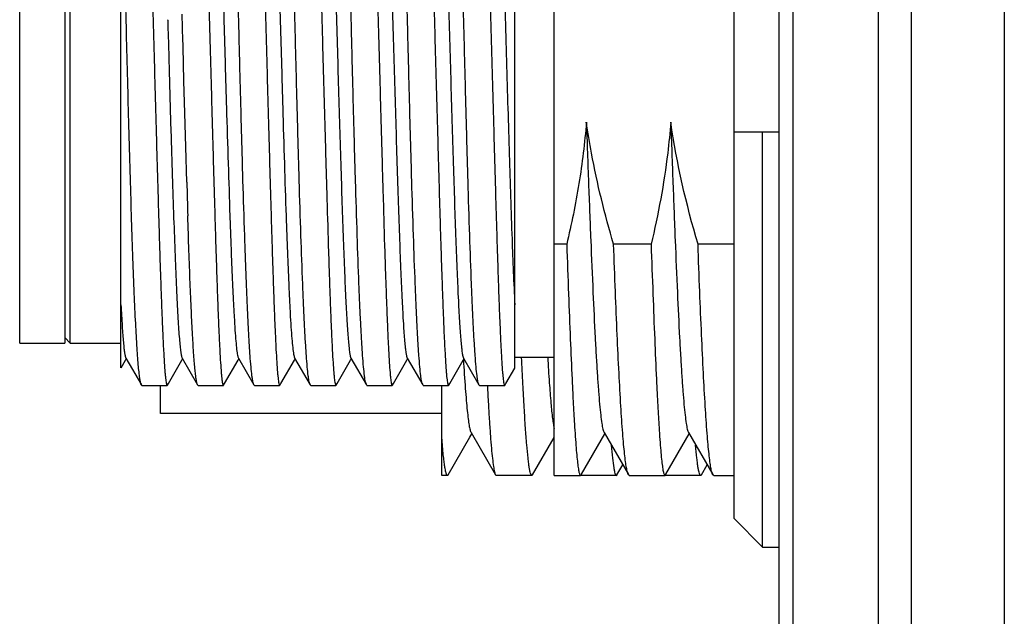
# Model space of a CAD drawing. Header units: millimetres. Extents: x 0 to 420, y 0 to 297.
# Tile 40 of 54: x 234 to 245, y 81 to 88. Entities that reach past the tile are written whole.
import ezdxf

# ---------------------------------------------------------------- set-up
doc = ezdxf.new("R2010")
doc.units = ezdxf.units.MM
doc.header["$LTSCALE"] = 23.1
doc.layers.add('00_COMPONENTS', color=7, linetype='CONTINUOUS')

msp = doc.modelspace()

# ---------------------------------------------------------------- linework, layer by layer
at = {"layer": '00_COMPONENTS', "color": 7}
for p, q in [((242.6105, 70.8025), (242.6105, 97.2692)), ((242.7723, 97.2692), (242.7723, 71.3322)), ((243.7821, 97.2692), (243.7821, 71.3339)), ((244.1727, 97.2692), (244.1727, 71.3311)), ((242.0772, 82.2914), (242.0772, 93.4469)), ((239.9439, 82.8025), (239.9439, 92.5978)), ((245.2772, 92.6154), (245.2772, 75.6563)), ((234.8105, 84.0761), (234.8105, 91.8692)), ((239.4772, 84.0737), (239.4772, 91.8692)), ((233.6105, 84.3692), (233.6105, 91.3691)), ((234.1439, 91.3691), (234.1439, 84.3692)), ((234.2105, 84.3692), (234.2105, 91.3692)), ((235.3637, 88.2025), (235.3639, 88.1964)), ((235.5452, 87.9513), (235.5372, 88.2689)), ((235.3639, 88.1964), (235.3672, 88.0856)), ((235.3672, 88.0856), (235.3684, 88.046)), ((235.3684, 88.046), (235.3687, 88.0335)), ((235.3687, 88.0335), (235.3766, 87.7648)), ((235.546, 87.9174), (235.5452, 87.9513)), ((235.547, 87.8794), (235.546, 87.9174)), ((235.5573, 87.4794), (235.547, 87.8794)), ((235.3766, 87.7648), (235.3772, 87.7447)), ((235.3772, 87.7447), (235.3814, 87.5959)), ((235.3814, 87.5959), (235.3983, 86.999)), ((235.5674, 87.0953), (235.5573, 87.4794)), ((235.5782, 86.6958), (235.5674, 87.0953)), ((235.3983, 86.999), (235.3988, 86.9812)), ((235.3988, 86.9812), (235.4037, 86.8123)), ((242.6105, 86.8692), (242.0772, 86.8692)), ((242.4105, 81.9531), (242.4105, 86.8692)), ((235.5901, 86.2784), (235.5782, 86.6958)), ((240.0921, 85.5408), (239.9439, 85.5408)), ((241.092, 85.5408), (240.6478, 85.5408)), ((242.0772, 85.5408), (241.6478, 85.5408)), ((233.6105, 84.3692), (234.1439, 84.3692)), ((234.1439, 84.4358), (234.2105, 84.3692)), ((234.2105, 84.3692), (234.8105, 84.3692)), ((234.812, 84.0761), (234.8654, 84.1684)), ((234.8654, 84.1684), (234.8739, 84.1831)), ((234.8685, 84.1924), (235.0521, 83.8748)), ((235.3723, 83.8921), (235.5321, 84.1685)), ((235.5321, 84.1685), (235.5405, 84.1831)), ((235.5352, 84.1923), (235.7187, 83.8748)), ((236.039, 83.8922), (236.1987, 84.1686)), ((236.1987, 84.1686), (236.2072, 84.1831)), ((236.2019, 84.1922), (236.3855, 83.8747)), ((236.7057, 83.8922), (236.8654, 84.1686)), ((236.8654, 84.1686), (236.8739, 84.1832)), ((236.8686, 84.1923), (237.0522, 83.8746)), ((237.3722, 83.8919), (237.5316, 84.1677)), ((237.5316, 84.1677), (237.5405, 84.1831)), ((237.5351, 84.1924), (237.7187, 83.8748)), ((238.0388, 83.8918), (238.1982, 84.1675)), ((238.1982, 84.1675), (238.2072, 84.1831)), ((238.2019, 84.1924), (238.3854, 83.8748)), ((238.7055, 83.8919), (238.8649, 84.1677)), ((238.8649, 84.1677), (238.8738, 84.1832)), ((238.8685, 84.1924), (239.0521, 83.8748)), ((239.4772, 84.2025), (239.9439, 84.2025)), ((239.3722, 83.8921), (239.4772, 84.0737)), ((235.3608, 83.8722), (235.3723, 83.8921)), ((236.0274, 83.8722), (236.039, 83.8922)), ((236.6967, 83.8768), (236.7057, 83.8922)), ((237.3609, 83.8723), (237.3722, 83.8919)), ((238.0275, 83.8722), (238.0388, 83.8918)), ((238.6941, 83.8722), (238.7055, 83.8919)), ((239.3633, 83.8767), (239.3722, 83.8921)), ((235.0586, 83.8692), (235.3572, 83.8692)), ((235.2772, 83.5358), (235.2772, 83.8692)), ((235.3572, 83.8692), (235.3607, 83.8722)), ((235.7255, 83.8692), (235.7189, 83.8748)), ((235.7255, 83.8692), (236.0238, 83.8692)), ((236.0238, 83.8692), (236.0274, 83.8722)), ((236.392, 83.8692), (236.3856, 83.8747)), ((236.392, 83.8692), (236.6905, 83.8692)), ((236.6931, 83.8735), (236.6943, 83.8739)), ((237.0584, 83.8692), (237.0521, 83.8746)), ((237.0584, 83.8692), (237.3575, 83.8692)), ((237.3575, 83.8692), (237.361, 83.8723)), ((237.7255, 83.8692), (237.7189, 83.8748)), ((237.7255, 83.8692), (238.024, 83.8692)), ((238.024, 83.8692), (238.0275, 83.8722)), ((238.3921, 83.8692), (238.3855, 83.8748)), ((238.3921, 83.8692), (238.6904, 83.8692)), ((238.6105, 82.8025), (238.6105, 83.8692)), ((238.6904, 83.8692), (238.6939, 83.8722)), ((239.0588, 83.8692), (239.0522, 83.8748)), ((239.0588, 83.8692), (239.3571, 83.8692)), ((239.3596, 83.8734), (239.3607, 83.8737)), ((238.6105, 83.5358), (235.2772, 83.5358)), ((238.9584, 83.3114), (239.2483, 82.81)), ((240.5342, 83.3113), (240.8232, 82.8116)), ((241.5342, 83.3108), (241.8229, 82.8114)), ((238.6882, 82.8104), (238.9453, 83.255)), ((238.9453, 83.255), (238.9682, 83.2945)), ((239.6876, 82.8096), (239.9439, 83.2526)), ((240.2682, 82.8177), (240.5439, 83.2945)), ((241.2676, 82.817), (241.5437, 83.2944)), ((240.6879, 82.8103), (240.7559, 82.928)), ((241.6883, 82.81), (241.756, 82.9272)), ((238.6791, 82.8025), (238.6105, 82.8025)), ((239.2483, 82.81), (239.257, 82.8025)), ((239.6794, 82.8025), (239.257, 82.8025)), ((239.6879, 82.8096), (239.6794, 82.8025)), ((239.9439, 82.8025), (240.2559, 82.8025)), ((240.2555, 82.8025), (240.2559, 82.8025)), ((240.2559, 82.8026), (240.2637, 82.8099)), ((240.2637, 82.81), (240.2684, 82.818)), ((240.2637, 82.81), (240.2664, 82.8154)), ((240.6789, 82.8025), (240.2637, 82.8025)), ((240.2664, 82.8136), (240.2682, 82.8176)), ((240.2682, 82.8176), (240.2684, 82.818)), ((240.679, 82.8025), (240.688, 82.8103)), ((240.8332, 82.8025), (240.8334, 82.8025)), ((240.8337, 82.8025), (241.2557, 82.8025)), ((241.2553, 82.8025), (241.2558, 82.8025)), ((241.2558, 82.8027), (241.2637, 82.8102)), ((241.2636, 82.8102), (241.266, 82.8149)), ((241.2637, 82.8103), (241.2676, 82.817)), ((241.6795, 82.8025), (241.2637, 82.8025)), ((241.266, 82.8128), (241.2675, 82.8161)), ((241.6882, 82.81), (241.6795, 82.8025)), ((241.8329, 82.8025), (241.8333, 82.8025)), ((241.8336, 82.8028), (241.8333, 82.8025)), ((241.8336, 82.8025), (241.8333, 82.8025)), ((241.8334, 82.8025), (242.0772, 82.8025)), ((242.0772, 82.2914), (242.4105, 81.9531)), ((242.4105, 81.9531), (242.6105, 81.9531))]:
    msp.add_line(p, q, dxfattribs=at)
for centre, radius, start, end in [((410.5397, 91.437), 175.0256, 181.68895, 181.819735), ((240.8335, 82.8075), 0.00501, 270.0006, 275.28234), ((241.1944, 82.8475), 0.0787, 335.54603, 337.03383), ((241.1846, 82.8519), 0.0903, 336.65814, 338.24708)]:
    msp.add_arc(centre, radius, start, end, dxfattribs=at)
for points, knots in [([(236.3856, 83.8747), (236.383, 83.879), (236.3788, 83.8913), (236.3734, 83.914), (236.368, 83.9452), (236.3599, 84.0034), (236.3504, 84.097), (236.3396, 84.2334), (236.329, 84.4011), (236.3183, 84.5987), (236.3075, 84.8245), (236.297, 85.0764), (236.2867, 85.3524), (236.2724, 85.7615), (236.2554, 86.3136), (236.2361, 87.0116), (236.2171, 87.739), (236.1989, 88.4709), (236.181, 89.1821), (236.1638, 89.8482), (236.1468, 90.4462), (236.1306, 90.9557), (236.1163, 91.3165), (236.1045, 91.548), (236.0966, 91.6751), (236.0885, 91.7694), (236.0822, 91.8212), (236.0784, 91.8413)], [0, 0, 0, 0, 0.0018965, 0.0048171, 0.0087843, 0.0137983, 0.0269376, 0.0441432, 0.0652749, 0.090154, 0.118571, 0.1502806, 0.1850118, 0.2224671, 0.3042394, 0.3927909, 0.4850807, 0.5779381, 0.6681723, 0.7526827, 0.8285653, 0.8932129, 0.9444086, 0.9643945, 0.9804013, 0.9923009, 1, 1, 1, 1]), ([(236.3645, 91.8186), (236.3693, 91.7934), (236.3777, 91.7315), (236.3943, 91.5641), (236.4135, 91.2768), (236.4351, 90.8461), (236.4572, 90.3123), (236.4788, 89.6939), (236.5005, 89.0123), (236.5214, 88.291), (236.5422, 87.5552), (236.5621, 86.8302), (236.5788, 86.2443), (236.5918, 85.7998), (236.6014, 85.4914), (236.6108, 85.2037), (236.6199, 84.9391), (236.6289, 84.7), (236.638, 84.4884), (236.6467, 84.3061), (236.6552, 84.1547), (236.6627, 84.0485), (236.6689, 83.9801), (236.6732, 83.9412), (236.6772, 83.9112), (236.6815, 83.8888), (236.6846, 83.8765), (236.6885, 83.8692), (236.6905, 83.8692)], [0, 0, 0, 0, 0.009671, 0.0235335, 0.063369, 0.1181762, 0.1860742, 0.2647191, 0.3513927, 0.4430964, 0.5366568, 0.6288351, 0.7164402, 0.7575708, 0.796439, 0.8327077, 0.8660623, 0.896214, 0.9229019, 0.945895, 0.9649952, 0.9800407, 0.986003, 0.9909085, 0.9947493, 0.9975229, 0.9992419, 1, 1, 1, 1]), ([(237.0521, 83.8746), (237.0496, 83.879), (237.0455, 83.8912), (237.0402, 83.9139), (237.0347, 83.9451), (237.0266, 84.0033), (237.017, 84.0968), (237.0064, 84.2332), (236.9956, 84.4009), (236.9849, 84.5985), (236.9742, 84.8242), (236.9596, 85.1756), (236.942, 85.6689), (236.9221, 86.3134), (236.9027, 87.0113), (236.8838, 87.7387), (236.8655, 88.4706), (236.8477, 89.1819), (236.8305, 89.848), (236.8135, 90.4461), (236.7993, 90.8924), (236.7874, 91.2001), (236.7793, 91.3892), (236.7712, 91.548), (236.7632, 91.6751), (236.7551, 91.7694), (236.7488, 91.8212), (236.745, 91.8413)], [0, 0, 0, 0, 0.0018894, 0.0048054, 0.0087698, 0.0137818, 0.0269168, 0.0441175, 0.0652457, 0.0901221, 0.1185363, 0.150244, 0.2224284, 0.3042007, 0.3927541, 0.4850474, 0.5779094, 0.668149, 0.7526651, 0.8285531, 0.8932056, 0.920609, 0.9444052, 0.9643926, 0.9804012, 0.9923015, 1, 1, 1, 1]), ([(237.7189, 83.8748), (237.7163, 83.8792), (237.7121, 83.8915), (237.7066, 83.9143), (237.7012, 83.9457), (237.6932, 84.0041), (237.6838, 84.0978), (237.6729, 84.2344), (237.6621, 84.4023), (237.6516, 84.6), (237.6409, 84.8258), (237.6261, 85.1774), (237.6087, 85.6707), (237.5887, 86.3152), (237.5694, 87.013), (237.5504, 87.7403), (237.5323, 88.472), (237.5142, 89.183), (237.4972, 89.8489), (237.4801, 90.4467), (237.4639, 90.956), (237.4496, 91.3167), (237.4377, 91.5481), (237.4299, 91.6752), (237.4218, 91.7694), (237.4155, 91.8212), (237.4117, 91.8413)], [0, 0, 0, 0, 0.0019151, 0.0048522, 0.0088333, 0.0138602, 0.0270232, 0.0442525, 0.0654037, 0.0902998, 0.1187304, 0.1504508, 0.2226505, 0.3044254, 0.3929697, 0.4852439, 0.5780796, 0.6682884, 0.7527713, 0.828627, 0.893251, 0.9444278, 0.964406, 0.9804072, 0.9923025, 1, 1, 1, 1]), ([(238.3856, 83.8748), (238.383, 83.8792), (238.3787, 83.8915), (238.3733, 83.9143), (238.3678, 83.9457), (238.3599, 84.0041), (238.3505, 84.0978), (238.3395, 84.2344), (238.3288, 84.4023), (238.3182, 84.6), (238.3076, 84.8259), (238.2928, 85.1774), (238.2753, 85.6708), (238.2553, 86.3152), (238.236, 87.0131), (238.217, 87.7403), (238.1989, 88.4721), (238.1809, 89.183), (238.1638, 89.8489), (238.1468, 90.4467), (238.1305, 90.956), (238.1163, 91.3167), (238.1044, 91.5481), (238.0966, 91.6752), (238.0885, 91.7694), (238.0822, 91.8212), (238.0784, 91.8413)], [0, 0, 0, 0, 0.0019156, 0.0048531, 0.0088345, 0.0138616, 0.0270251, 0.044255, 0.0654068, 0.0903033, 0.1187342, 0.1504548, 0.222655, 0.3044299, 0.392974, 0.4852479, 0.5780831, 0.6682913, 0.7527736, 0.8286287, 0.8932521, 0.9444284, 0.9644065, 0.9804076, 0.9923027, 1, 1, 1, 1]), ([(239.0522, 83.8748), (239.0497, 83.8792), (239.0454, 83.8915), (239.0399, 83.9143), (239.0345, 83.9457), (239.0265, 84.0041), (239.0171, 84.0978), (239.0062, 84.2344), (238.9955, 84.4023), (238.9849, 84.6), (238.9742, 84.8259), (238.9594, 85.1774), (238.942, 85.6708), (238.922, 86.3152), (238.9027, 87.0131), (238.8837, 87.7403), (238.8656, 88.472), (238.8476, 89.183), (238.8304, 89.8489), (238.8135, 90.4467), (238.7972, 90.956), (238.783, 91.3167), (238.771, 91.5481), (238.7632, 91.6752), (238.7552, 91.7694), (238.7489, 91.8212), (238.745, 91.8413)], [0, 0, 0, 0, 0.0019155, 0.004853, 0.0088344, 0.0138615, 0.0270248, 0.0442546, 0.0654064, 0.0903029, 0.1187338, 0.1504544, 0.2226546, 0.3044295, 0.3929737, 0.4852476, 0.5780828, 0.668291, 0.7527734, 0.8286285, 0.893252, 0.9444283, 0.9644065, 0.9804076, 0.9923026, 1, 1, 1, 1]), ([(239.0311, 91.8186), (239.0359, 91.7934), (239.0444, 91.7315), (239.061, 91.5642), (239.0799, 91.2768), (239.102, 90.8461), (239.1236, 90.3123), (239.1457, 89.6939), (239.1668, 89.0123), (239.1883, 88.2911), (239.2085, 87.5552), (239.229, 86.8302), (239.2452, 86.2443), (239.2585, 85.7998), (239.2681, 85.4914), (239.2774, 85.2037), (239.2865, 84.9391), (239.2956, 84.7), (239.3047, 84.4884), (239.3133, 84.3061), (239.3218, 84.1547), (239.3293, 84.0485), (239.3355, 83.9801), (239.3398, 83.9412), (239.3438, 83.9112), (239.3481, 83.8887), (239.3512, 83.8766), (239.3551, 83.8692), (239.3571, 83.8692)], [0, 0, 0, 0, 0.0096718, 0.0235346, 0.0633691, 0.1181771, 0.186075, 0.2647206, 0.3513947, 0.4430992, 0.5366604, 0.6288395, 0.7164454, 0.7575764, 0.7964451, 0.832714, 0.8660689, 0.8962211, 0.9229094, 0.9459024, 0.9650028, 0.9800488, 0.9860113, 0.990917, 0.9947578, 0.9975313, 0.9992487, 1, 1, 1, 1]), ([(235.0359, 91.7911), (235.0404, 91.7616), (235.0487, 91.6916), (235.065, 91.5099), (235.0839, 91.2079), (235.1056, 90.7636), (235.1271, 90.2217), (235.1486, 89.6004), (235.1698, 88.9206), (235.1905, 88.2054), (235.211, 87.4788), (235.2305, 86.7654), (235.247, 86.1901), (235.2599, 85.7544), (235.2692, 85.4527), (235.2785, 85.1713), (235.2876, 84.9129), (235.2965, 84.6794), (235.3053, 84.4728), (235.3139, 84.295), (235.3224, 84.1474), (235.3298, 84.0439), (235.3358, 83.9772), (235.34, 83.9393), (235.3439, 83.9101), (235.3482, 83.8883), (235.3513, 83.8763), (235.3552, 83.8692), (235.3572, 83.8692)], [0, 0, 0, 0, 0.0112866, 0.0266366, 0.0690048, 0.1257145, 0.1948653, 0.2741315, 0.3608427, 0.4520762, 0.5447561, 0.6357567, 0.7220085, 0.7624351, 0.800602, 0.8361863, 0.868887, 0.8984293, 0.9245621, 0.9470681, 0.9657561, 0.9804729, 0.9863033, 0.9911009, 0.9948569, 0.9975697, 0.9992531, 1, 1, 1, 1]), ([(235.7026, 91.7911), (235.7071, 91.7616), (235.7153, 91.6917), (235.7316, 91.51), (235.7507, 91.208), (235.7721, 90.7637), (235.7939, 90.2218), (235.8152, 89.6005), (235.8365, 88.9207), (235.8572, 88.2055), (235.8776, 87.4789), (235.8972, 86.7655), (235.9137, 86.1901), (235.9265, 85.7545), (235.9359, 85.4527), (235.9452, 85.1714), (235.9543, 84.9129), (235.9631, 84.6794), (235.972, 84.4728), (235.9807, 84.295), (235.9891, 84.1475), (235.9964, 84.0439), (236.0025, 83.9772), (236.0067, 83.9393), (236.0107, 83.9101), (236.0149, 83.8883), (236.0179, 83.8763), (236.0218, 83.8692), (236.0238, 83.8692)], [0, 0, 0, 0, 0.0112847, 0.0266324, 0.0689981, 0.1257054, 0.1948553, 0.274121, 0.3608325, 0.4520669, 0.5447483, 0.6357507, 0.7220045, 0.7624321, 0.8006, 0.8361853, 0.8688868, 0.8984299, 0.9245637, 0.9470704, 0.9657587, 0.980476, 0.986307, 0.991105, 0.9948611, 0.997573, 0.9992548, 1, 1, 1, 1]), ([(237.0355, 91.7942), (237.04, 91.7652), (237.0481, 91.696), (237.0646, 91.5158), (237.0836, 91.2152), (237.105, 90.7723), (237.1269, 90.2312), (237.1482, 89.6102), (237.1696, 88.9302), (237.1902, 88.2143), (237.2107, 87.4867), (237.2304, 86.7721), (237.2497, 86.0946), (237.2656, 85.5637), (237.2783, 85.1747), (237.2874, 84.9156), (237.2965, 84.6815), (237.3052, 84.4744), (237.3138, 84.2962), (237.3224, 84.1482), (237.3298, 84.0444), (237.3358, 83.9775), (237.3399, 83.9395), (237.3439, 83.9102), (237.3482, 83.8883), (237.3514, 83.8762), (237.3555, 83.8692), (237.3575, 83.8692)], [0, 0, 0, 0, 0.0111185, 0.0263152, 0.0684236, 0.1249375, 0.19396, 0.2731617, 0.3598681, 0.451149, 0.543918, 0.6350379, 0.721427, 0.8001635, 0.8358166, 0.8685844, 0.898188, 0.9243774, 0.9469323, 0.9656625, 0.9804131, 0.9862562, 0.9910641, 0.9948294, 0.9975507, 0.9992425, 1, 1, 1, 1]), ([(237.702, 91.7942), (237.7065, 91.7652), (237.7147, 91.696), (237.7314, 91.5158), (237.75, 91.2152), (237.7719, 90.7723), (237.7934, 90.2312), (237.8149, 89.6102), (237.8362, 88.9302), (237.8569, 88.2143), (237.8773, 87.4868), (237.897, 86.7721), (237.9164, 86.0946), (237.9322, 85.5637), (237.945, 85.1747), (237.9542, 84.9156), (237.963, 84.6815), (237.9718, 84.4744), (237.9805, 84.2962), (237.9891, 84.1482), (237.9964, 84.0444), (238.0024, 83.9775), (238.0066, 83.9395), (238.0105, 83.9102), (238.0148, 83.8883), (238.018, 83.8763), (238.022, 83.8692), (238.024, 83.8692)], [0, 0, 0, 0, 0.0111191, 0.0263169, 0.0684245, 0.1249391, 0.1939616, 0.2731637, 0.3598705, 0.4511518, 0.5439213, 0.6350417, 0.7214313, 0.8001681, 0.8358216, 0.8685895, 0.898193, 0.9243826, 0.9469381, 0.9656682, 0.9804186, 0.9862617, 0.9910697, 0.9948348, 0.9975555, 0.9992458, 1, 1, 1, 1]), ([(238.3692, 91.7911), (238.3737, 91.7616), (238.3819, 91.6917), (238.3984, 91.51), (238.4171, 91.208), (238.4391, 90.7637), (238.4603, 90.2218), (238.4821, 89.6005), (238.503, 88.9207), (238.524, 88.2055), (238.544, 87.4789), (238.5641, 86.7655), (238.5802, 86.1901), (238.5932, 85.7545), (238.6026, 85.4527), (238.6119, 85.1714), (238.6209, 84.9129), (238.6297, 84.6794), (238.6386, 84.4728), (238.6473, 84.295), (238.6557, 84.1475), (238.663, 84.0439), (238.6691, 83.9772), (238.6734, 83.9393), (238.6773, 83.9101), (238.6815, 83.8883), (238.6846, 83.8763), (238.6884, 83.8692), (238.6904, 83.8692)], [0, 0, 0, 0, 0.0112848, 0.0266335, 0.0689984, 0.1257065, 0.194856, 0.274122, 0.3608334, 0.452068, 0.5447493, 0.6357518, 0.7220056, 0.7624332, 0.8006012, 0.8361865, 0.868888, 0.8984311, 0.924565, 0.9470719, 0.96576, 0.9804771, 0.9863081, 0.9911062, 0.9948624, 0.9975744, 0.999256, 1, 1, 1, 1]), ([(235.879, 91.5269), (235.8812, 91.5228), (235.8847, 91.5112), (235.8893, 91.4898), (235.8941, 91.4602), (235.9012, 91.4048), (235.9099, 91.316), (235.9199, 91.1865), (235.9302, 91.0271), (235.9405, 90.8388), (235.9502, 90.6232), (235.9634, 90.2877), (235.9802, 89.818), (236.001, 89.2058), (236.0208, 88.5451), (236.0393, 87.8595), (236.0596, 87.1738), (236.0804, 86.513), (236.0968, 85.9887), (236.1103, 85.5996), (236.1202, 85.3365), (236.1303, 85.0961), (236.1406, 84.8805), (236.1508, 84.6919), (236.1605, 84.5321), (236.1701, 84.4024), (236.1786, 84.3138), (236.1859, 84.2587), (236.1907, 84.2294), (236.1955, 84.2082), (236.1993, 84.1968), (236.2016, 84.1927)], [0, 0, 0, 0, 0.0019051, 0.004892, 0.0089721, 0.0141388, 0.0276786, 0.0454031, 0.0671986, 0.0929372, 0.1224183, 0.1553269, 0.2300662, 0.3144171, 0.4055169, 0.5000382, 0.5945483, 0.6856926, 0.7700669, 0.808779, 0.8447288, 0.8775936, 0.9070715, 0.9328715, 0.9547297, 0.9724727, 0.9859693, 0.991101, 0.9951476, 0.9981084, 1, 1, 1, 1]), ([(236.5457, 91.5268), (236.548, 91.5229), (236.5518, 91.5115), (236.5566, 91.4905), (236.5615, 91.4611), (236.5688, 91.406), (236.5774, 91.317), (236.5871, 91.1869), (236.5967, 91.0268), (236.6066, 90.8382), (236.6167, 90.6228), (236.6269, 90.3825), (236.6369, 90.1195), (236.6508, 89.7301), (236.6672, 89.2057), (236.6868, 88.5447), (236.7075, 87.8593), (236.7267, 87.1739), (236.7456, 86.5131), (236.7628, 85.9887), (236.7774, 85.5992), (236.7876, 85.336), (236.7972, 85.0959), (236.8068, 84.881), (236.8165, 84.6928), (236.8264, 84.5329), (236.8364, 84.4027), (236.8454, 84.3135), (236.8529, 84.2581), (236.8578, 84.2287), (236.8625, 84.2078), (236.8661, 84.1966), (236.8684, 84.1927)], [0, 0, 0, 0, 0.0018721, 0.0048166, 0.0088574, 0.0139967, 0.0275475, 0.0453648, 0.0672691, 0.0930625, 0.1225055, 0.1553352, 0.1912716, 0.2300108, 0.3144737, 0.4055773, 0.5000691, 0.5945548, 0.685606, 0.7700611, 0.808851, 0.8448277, 0.8776273, 0.9069891, 0.9327043, 0.9545804, 0.9724226, 0.9860366, 0.9912014, 0.9952482, 0.9981716, 1, 1, 1, 1]), ([(237.2125, 91.5271), (237.2148, 91.5231), (237.2186, 91.5117), (237.2234, 91.4905), (237.2283, 91.461), (237.2355, 91.4056), (237.2441, 91.3166), (237.2539, 91.1867), (237.2638, 91.0267), (237.2737, 90.8381), (237.2836, 90.6226), (237.3017, 90.1868), (237.3255, 89.4942), (237.3494, 88.7089), (237.3688, 88.0328), (237.3839, 87.5136), (237.3988, 87.0013), (237.4137, 86.5065), (237.4288, 86.0391), (237.4435, 85.6086), (237.4584, 85.2238), (237.4733, 84.8925), (237.486, 84.6529), (237.4967, 84.493), (237.5042, 84.3982), (237.5117, 84.3211), (237.5187, 84.2617), (237.5259, 84.2209), (237.5312, 84.1993), (237.5351, 84.1924)], [0, 0, 0, 0, 0.0018852, 0.0048499, 0.008915, 0.0140762, 0.0276377, 0.0454247, 0.0673082, 0.0931022, 0.1225533, 0.1553926, 0.2712542, 0.4055531, 0.4762725, 0.5474723, 0.617709, 0.6855639, 0.7496577, 0.80869, 0.8614733, 0.9069345, 0.9441552, 0.9594367, 0.9723958, 0.9829688, 0.9911024, 0.9967738, 1, 1, 1, 1]), ([(237.8792, 91.5272), (237.8815, 91.5232), (237.8852, 91.5118), (237.89, 91.4906), (237.8949, 91.4611), (237.9021, 91.4059), (237.9107, 91.317), (237.9206, 91.1871), (237.9304, 91.0271), (237.9403, 90.8386), (237.9503, 90.6232), (237.9684, 90.1874), (237.9922, 89.4949), (238.0211, 88.5353), (238.0455, 87.6872), (238.0654, 87.0018), (238.0804, 86.5069), (238.0954, 86.0395), (238.1102, 85.6089), (238.1252, 85.2241), (238.1399, 84.8926), (238.1527, 84.653), (238.1634, 84.493), (238.1709, 84.3983), (238.1783, 84.3212), (238.1853, 84.2617), (238.1926, 84.2209), (238.1979, 84.1992), (238.2019, 84.1924)], [0, 0, 0, 0, 0.0018849, 0.0048513, 0.0089128, 0.0140651, 0.0276027, 0.0453757, 0.0672629, 0.0930508, 0.1224846, 0.1553146, 0.2711712, 0.4054734, 0.5473981, 0.6176412, 0.6855074, 0.7496013, 0.8086469, 0.861442, 0.9068983, 0.9441379, 0.9594256, 0.9723809, 0.9829458, 0.991083, 0.9967642, 1, 1, 1, 1]), ([(238.5458, 91.5273), (238.5481, 91.5233), (238.5518, 91.512), (238.5566, 91.4908), (238.5615, 91.4615), (238.5688, 91.4064), (238.5774, 91.3177), (238.5871, 91.1879), (238.597, 91.0281), (238.607, 90.8397), (238.617, 90.6244), (238.635, 90.1887), (238.6589, 89.4962), (238.6878, 88.5365), (238.7121, 87.6883), (238.7321, 87.0028), (238.7471, 86.5078), (238.762, 86.0401), (238.7769, 85.6095), (238.7918, 85.2244), (238.8046, 84.9358), (238.8151, 84.7335), (238.8226, 84.605), (238.8301, 84.4932), (238.8375, 84.3984), (238.8449, 84.3212), (238.852, 84.2617), (238.8593, 84.2208), (238.8646, 84.1992), (238.8685, 84.1924)], [0, 0, 0, 0, 0.0018753, 0.0048272, 0.0088706, 0.0140035, 0.0275106, 0.0452745, 0.0671487, 0.0929097, 0.1223239, 0.155154, 0.270989, 0.4053038, 0.5472522, 0.6175153, 0.6853971, 0.7495077, 0.8085823, 0.8613831, 0.9068606, 0.9265748, 0.9441223, 0.9594058, 0.9723577, 0.9829317, 0.9910821, 0.9967708, 1, 1, 1, 1]), ([(239.2124, 91.5272), (239.2142, 91.5241), (239.2173, 91.5156), (239.2235, 91.4914), (239.2305, 91.4472), (239.2384, 91.378), (239.2464, 91.2873), (239.2544, 91.1759), (239.2627, 91.0443), (239.2709, 90.8934), (239.2824, 90.6564), (239.2962, 90.3194), (239.3127, 89.8724), (239.3288, 89.3765), (239.3452, 88.8439), (239.3616, 88.2874), (239.3778, 87.7205), (239.3943, 87.157), (239.4152, 86.4514), (239.4404, 85.6752), (239.4638, 85.0828), (239.4772, 84.8229)], [0, 0, 0, 0, 0.0016024, 0.0039912, 0.0111754, 0.0215748, 0.0351523, 0.0518332, 0.0715162, 0.0940735, 0.119375, 0.1776142, 0.2448045, 0.3193206, 0.3993719, 0.482999, 0.5681882, 0.652871, 0.7349921, 0.8837101, 1, 1, 1, 1]), ([(235.0521, 83.8748), (235.0478, 83.8824), (235.0417, 83.9058), (235.0335, 83.9499), (235.0256, 84.0137), (235.0174, 84.0962), (235.0092, 84.1974), (234.9973, 84.3677), (234.9834, 84.6228), (234.9677, 84.9755), (234.9518, 85.3851), (234.9366, 85.8437), (234.9214, 86.3421), (234.9065, 86.8705), (234.8922, 87.4187), (234.8778, 87.9757), (234.8598, 88.7045), (234.838, 89.5569), (234.8203, 90.223), (234.8105, 90.5334)], [0, 0, 0, 0, 0.0039253, 0.0106914, 0.0203192, 0.032782, 0.0480262, 0.0659804, 0.1096594, 0.1629727, 0.2248782, 0.294161, 0.3694612, 0.4492987, 0.5321033, 0.6162466, 0.7000735, 0.8602194, 1, 1, 1, 1]), ([(240.3244, 86.9884), (240.3058, 86.7445), (240.2466, 86.2584), (240.1487, 85.7787), (240.0921, 85.5408)], [0, 0, 0, 0, 0.4999879, 1, 1, 1, 1]), ([(240.6478, 85.5408), (240.5431, 85.8967), (240.4232, 86.3779), (240.3421, 86.8659), (240.3244, 86.9884)], [0, 0, 0, 0, 0.7499289, 1, 1, 1, 1]), ([(240.3247, 86.9866), (240.3332, 86.7462), (240.3497, 86.2796), (240.3758, 85.6075), (240.4014, 84.9962), (240.4235, 84.5326), (240.4417, 84.2045), (240.4547, 83.9946), (240.4677, 83.8107), (240.4805, 83.6542), (240.4931, 83.5261), (240.5057, 83.4275), (240.5168, 83.364), (240.5265, 83.3287), (240.5315, 83.316), (240.5342, 83.3113)], [0, 0, 0, 0, 0.1959365, 0.3801277, 0.5476893, 0.6940946, 0.7580145, 0.8152197, 0.8653671, 0.9081138, 0.9431171, 0.9701211, 0.9890448, 0.9954992, 1, 1, 1, 1]), ([(241.3245, 86.9869), (241.3152, 86.8651), (241.2669, 86.3788), (241.1767, 85.8973), (241.092, 85.5408)], [0, 0, 0, 0, 0.2500864, 1, 1, 1, 1]), ([(241.3245, 86.9866), (241.3331, 86.7461), (241.35, 86.2793), (241.3756, 85.6069), (241.4014, 84.9956), (241.4236, 84.5319), (241.4418, 84.2038), (241.4547, 83.9936), (241.4676, 83.8098), (241.4805, 83.6536), (241.4933, 83.5258), (241.506, 83.4272), (241.517, 83.3636), (241.5266, 83.3281), (241.5314, 83.3155), (241.5342, 83.3108)], [0, 0, 0, 0, 0.1959516, 0.3802507, 0.5478346, 0.6941367, 0.7581362, 0.8154225, 0.8655377, 0.90815, 0.9430598, 0.9700874, 0.989074, 0.9955304, 1, 1, 1, 1]), ([(235.4037, 86.8123), (235.4089, 86.6366), (235.4194, 86.2975), (235.4364, 85.8115), (235.4523, 85.3741), (235.4656, 85.0449), (235.4767, 84.8135), (235.4847, 84.666), (235.493, 84.5372), (235.5013, 84.4279), (235.5096, 84.339), (235.5176, 84.2712), (235.5241, 84.228), (235.5299, 84.2045), (235.5329, 84.1964), (235.5346, 84.1934)], [0, 0, 0, 0, 0.2009461, 0.3878766, 0.5560442, 0.701351, 0.7645209, 0.8209236, 0.870222, 0.9120897, 0.9462175, 0.972303, 0.9901765, 0.9960697, 1, 1, 1, 1]), ([(235.7189, 83.8748), (235.7152, 83.8812), (235.7096, 83.9006), (235.7023, 83.937), (235.6952, 83.9887), (235.688, 84.0554), (235.6806, 84.1369), (235.67, 84.2741), (235.6576, 84.4798), (235.6435, 84.7653), (235.6292, 85.099), (235.6155, 85.4756), (235.6068, 85.7404), (235.6024, 85.879)], [0, 0, 0, 0, 0.0111084, 0.0296024, 0.0555827, 0.0889989, 0.1297583, 0.1777085, 0.2944344, 0.4374078, 0.6044357, 0.7929383, 1, 1, 1, 1]), ([(240.0921, 85.5408), (240.0989, 85.3442), (240.1123, 84.9689), (240.1333, 84.4364), (240.1509, 84.0309), (240.1649, 83.7407), (240.175, 83.5511), (240.1851, 83.3816), (240.1952, 83.233), (240.2052, 83.1058), (240.2148, 83.0008), (240.2243, 82.9182), (240.2335, 82.8589), (240.2419, 82.8232), (240.249, 82.807), (240.2535, 82.8027), (240.2555, 82.8025)], [0, 0, 0, 0, 0.2148121, 0.4099324, 0.5817479, 0.6579041, 0.7270812, 0.7889612, 0.8432606, 0.8897303, 0.9281621, 0.9583965, 0.9803337, 0.99398, 0.997812, 1, 1, 1, 1]), ([(240.8232, 82.8116), (240.8179, 82.8208), (240.8095, 82.8481), (240.7986, 82.8992), (240.7878, 82.9712), (240.7768, 83.0634), (240.7661, 83.1756), (240.7506, 83.3638), (240.7318, 83.645), (240.71, 84.0341), (240.6889, 84.4871), (240.6682, 84.9965), (240.6546, 85.354), (240.6478, 85.5408)], [0, 0, 0, 0, 0.0117477, 0.0308571, 0.0574135, 0.0913627, 0.1325938, 0.1809548, 0.2982684, 0.4413897, 0.6079486, 0.795187, 1, 1, 1, 1]), ([(241.092, 85.5408), (241.0989, 85.3442), (241.1127, 84.9689), (241.1332, 84.4364), (241.1507, 84.0309), (241.165, 83.7407), (241.1753, 83.5511), (241.1853, 83.3816), (241.1951, 83.233), (241.2049, 83.1058), (241.2147, 83.0008), (241.2244, 82.9182), (241.2337, 82.8589), (241.2421, 82.8233), (241.249, 82.8071), (241.2534, 82.8027), (241.2553, 82.8025)], [0, 0, 0, 0, 0.2148234, 0.4099513, 0.5817752, 0.6579375, 0.7271197, 0.7890011, 0.8432988, 0.8897685, 0.9282057, 0.9584499, 0.9803938, 0.9940299, 0.9978436, 1, 1, 1, 1]), ([(241.8229, 82.8114), (241.8176, 82.8207), (241.8095, 82.848), (241.7989, 82.899), (241.7882, 82.9708), (241.7772, 83.063), (241.7662, 83.1751), (241.7502, 83.3633), (241.7315, 83.6445), (241.7105, 84.0337), (241.6891, 84.4868), (241.6676, 84.9963), (241.6544, 85.354), (241.6478, 85.5408)], [0, 0, 0, 0, 0.0116898, 0.0307449, 0.057264, 0.0911943, 0.1324195, 0.1807795, 0.2980915, 0.4412254, 0.6078248, 0.7951206, 1, 1, 1, 1]), ([(234.8105, 84.8229), (234.8148, 84.7387), (234.8213, 84.62), (234.8314, 84.4721), (234.8384, 84.3845), (234.8455, 84.313), (234.8523, 84.2577), (234.8594, 84.2193), (234.8647, 84.199), (234.8685, 84.1925)], [0, 0, 0, 0, 0.3988769, 0.562383, 0.701155, 0.8146724, 0.9024776, 0.9642232, 1, 1, 1, 1]), ([(238.8681, 84.1726), (238.8749, 84.0586), (238.8853, 83.8976), (238.9014, 83.6967), (238.9125, 83.5771), (238.9233, 83.4791), (238.9341, 83.4032), (238.9435, 83.3537), (238.9518, 83.3257), (238.9561, 83.3154), (238.9584, 83.3114)], [0, 0, 0, 0, 0.394981, 0.5579411, 0.6965921, 0.8103308, 0.8988401, 0.9619261, 0.9840206, 1, 1, 1, 1]), ([(239.6794, 82.8025), (239.6763, 82.8025), (239.6716, 82.8079), (239.6676, 82.816), (239.662, 82.8314), (239.6556, 82.8575), (239.6482, 82.8975), (239.6409, 82.9487), (239.6301, 83.039), (239.6171, 83.1789), (239.6023, 83.3783), (239.5875, 83.6183), (239.5726, 83.8968), (239.5631, 84.095), (239.5583, 84.2001)], [0, 0, 0, 0, 0.0067404, 0.0124897, 0.0200947, 0.041094, 0.0699477, 0.1066838, 0.1512619, 0.2635805, 0.4059986, 0.5772637, 0.7758539, 1, 1, 1, 1]), ([(239.8666, 84.2024), (239.8726, 84.1016), (239.8839, 83.9194), (239.9023, 83.6765), (239.9187, 83.512), (239.9328, 83.4121), (239.94, 83.3728), (239.9439, 83.3561)], [0, 0, 0, 0, 0.3562692, 0.6440025, 0.8594661, 0.9392262, 1, 1, 1, 1]), ([(235.3607, 83.8722), (235.3613, 83.8732), (235.364, 83.8791), (235.3655, 83.8855), (235.3666, 83.8908)], [0, 0, 0, 0, 0.1737878, 1, 1, 1, 1]), ([(236.0273, 83.8722), (236.0279, 83.8732), (236.0306, 83.8791), (236.0322, 83.8855), (236.0333, 83.8908)], [0, 0, 0, 0, 0.1742654, 1, 1, 1, 1]), ([(237.361, 83.8723), (237.3616, 83.8733), (237.3642, 83.8792), (237.3656, 83.8856), (237.3667, 83.8908)], [0, 0, 0, 0, 0.1746101, 1, 1, 1, 1]), ([(238.0275, 83.8722), (238.0281, 83.8732), (238.0307, 83.8791), (238.0322, 83.8855), (238.0333, 83.8908)], [0, 0, 0, 0, 0.1735761, 1, 1, 1, 1]), ([(238.6939, 83.8722), (238.6945, 83.8731), (238.6972, 83.8791), (238.6987, 83.8855), (238.6999, 83.8908)], [0, 0, 0, 0, 0.1737725, 1, 1, 1, 1]), ([(235.0585, 83.8692), (235.058, 83.8692), (235.055, 83.8699), (235.0533, 83.8727), (235.0521, 83.8748)], [0, 0, 0, 0, 0.1881904, 1, 1, 1, 1]), ([(236.6943, 83.8727), (236.694, 83.8721), (236.6932, 83.8707), (236.6917, 83.8692), (236.6905, 83.8692)], [0, 0, 0, 0, 0.3424426, 1, 1, 1, 1]), ([(236.6967, 83.8768), (236.697, 83.8771), (236.6979, 83.879), (236.6987, 83.881), (236.6992, 83.8825)], [0, 0, 0, 0, 0.2116783, 1, 1, 1, 1]), ([(239.1518, 83.8687), (239.1557, 83.7941), (239.1632, 83.6529), (239.1751, 83.4536), (239.187, 83.2796), (239.1989, 83.132), (239.2106, 83.0115), (239.2222, 82.9189), (239.2324, 82.8593), (239.2413, 82.8262), (239.2458, 82.8144), (239.2483, 82.81)], [0, 0, 0, 0, 0.2105715, 0.3984163, 0.5624564, 0.7017914, 0.8156377, 0.9034302, 0.9648033, 0.9856157, 1, 1, 1, 1]), ([(239.3607, 83.8724), (239.3604, 83.8719), (239.3596, 83.8705), (239.3582, 83.8692), (239.3571, 83.8692)], [0, 0, 0, 0, 0.3391363, 1, 1, 1, 1]), ([(239.3607, 83.8737), (239.3615, 83.8742), (239.3624, 83.8752), (239.3631, 83.8763), (239.3633, 83.8767)], [0, 0, 0, 0, 0.6938457, 1, 1, 1, 1]), ([(239.3633, 83.8767), (239.3635, 83.877), (239.3645, 83.8789), (239.3652, 83.8808), (239.3657, 83.8823)], [0, 0, 0, 0, 0.2121213, 1, 1, 1, 1]), ([(238.6797, 82.8025), (238.6759, 82.8025), (238.6707, 82.8099), (238.6663, 82.8201), (238.6599, 82.8401), (238.6527, 82.8739), (238.6443, 82.9258), (238.6359, 82.9921), (238.6235, 83.1088), (238.6157, 83.2035), (238.6105, 83.2714)], [0, 0, 0, 0, 0.0237279, 0.0451418, 0.0737863, 0.1534529, 0.2632876, 0.4032284, 0.5730439, 1, 1, 1, 1]), ([(240.6196, 83.1616), (240.6241, 83.1095), (240.6326, 83.0198), (240.6449, 82.9171), (240.6556, 82.857), (240.6617, 82.8311), (240.6672, 82.8159), (240.6711, 82.8078), (240.6758, 82.8025), (240.6789, 82.8025)], [0, 0, 0, 0, 0.4263141, 0.7347606, 0.8441388, 0.923695, 0.9524994, 0.9742895, 1, 1, 1, 1]), ([(241.6795, 82.8025), (241.6764, 82.8025), (241.6717, 82.8078), (241.6678, 82.8159), (241.6622, 82.8311), (241.6559, 82.857), (241.6485, 82.8967), (241.6412, 82.9474), (241.6305, 83.0368), (241.6237, 83.1095), (241.6193, 83.1615)], [0, 0, 0, 0, 0.0256484, 0.047476, 0.0763351, 0.1560024, 0.2654555, 0.4048068, 0.5739088, 1, 1, 1, 1]), ([(238.6885, 82.8104), (238.6878, 82.8092), (238.6858, 82.8059), (238.6823, 82.8025), (238.6797, 82.8025)], [0, 0, 0, 0, 0.3398654, 1, 1, 1, 1]), ([(240.2559, 82.8025), (240.2568, 82.8025), (240.262, 82.8042), (240.2646, 82.8096), (240.2664, 82.8136)], [0, 0, 0, 0, 0.1726145, 1, 1, 1, 1]), ([(240.8332, 82.8025), (240.8323, 82.8026), (240.8278, 82.804), (240.8251, 82.8083), (240.8232, 82.8116)], [0, 0, 0, 0, 0.1875291, 1, 1, 1, 1]), ([(241.2558, 82.8025), (241.2567, 82.8025), (241.2617, 82.804), (241.2642, 82.8091), (241.266, 82.8128)], [0, 0, 0, 0, 0.1754026, 1, 1, 1, 1]), ([(241.8329, 82.8025), (241.832, 82.8026), (241.8275, 82.804), (241.8248, 82.8082), (241.8229, 82.8114)], [0, 0, 0, 0, 0.1897745, 1, 1, 1, 1])]:
    msp.add_open_spline(points, degree=3, knots=knots, dxfattribs=at)
for points in [[(241.6478, 85.5408), (241.5087, 86.0148), (241.3955, 86.4981), (241.3245, 86.9869)], [(236.6943, 83.8739), (236.6954, 83.8746), (236.6961, 83.8757), (236.6967, 83.8768)]]:
    msp.add_open_spline(points, degree=3, dxfattribs=at)

doc.saveas('drawing.dxf')
